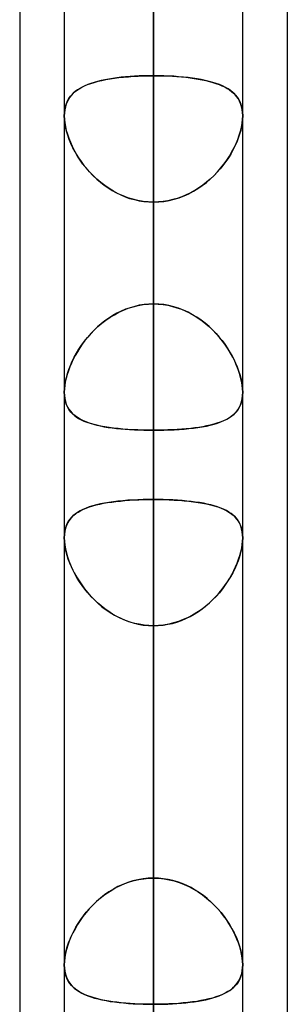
# Model space of a CAD drawing. Header units: millimetres. Extents: x -120 to 100, y -270 to 270.
# Tile 20 of 79: x -50 to -47, y -101 to -90. Entities that reach past the tile are written whole.
import ezdxf

# ---------------------------------------------------------------- set-up
doc = ezdxf.new("R2010")
doc.units = ezdxf.units.MM
doc.layers.add('MAIN-1', color=7, linetype='Continuous')
doc.layers.add('MAIN-2', color=7, linetype='Continuous')

msp = doc.modelspace()

# ---------------------------------------------------------------- linework, layer by layer
at = {"layer": 'MAIN-1'}
for p, q in [((-48.489, 0), (-48.489, -138.963)), ((-49.496, 0), (-49.496, -138.423)), ((-47.481, -138.299), (-47.481, 0)), ((-50, -72.595), (-50, -139.276)), ((-46.978, -73.035), (-46.978, -138.497)), ((-49.496, -90.822), (-49.496, -90.822)), ((-47.481, -90.821), (-47.481, -90.822)), ((-47.481, -90.822), (-47.481, -90.822)), ((-49.496, -90.823), (-49.496, -90.822)), ((-49.496, -90.824), (-49.496, -90.823)), ((-49.496, -90.823), (-49.496, -90.823)), ((-49.496, -90.823), (-49.496, -90.823)), ((-49.496, -90.824), (-49.496, -90.824)), ((-47.481, -90.822), (-47.481, -90.823)), ((-47.481, -90.823), (-47.481, -90.823)), ((-47.481, -90.823), (-47.481, -90.824)), ((-47.481, -90.824), (-47.481, -90.824)), ((-49.496, -100.408), (-49.496, -100.407)), ((-49.496, -100.409), (-49.496, -100.408)), ((-49.496, -100.41), (-49.496, -100.409)), ((-49.496, -100.411), (-49.496, -100.41)), ((-49.496, -100.412), (-49.496, -100.411)), ((-49.496, -100.413), (-49.496, -100.412)), ((-47.481, -100.407), (-47.481, -100.408)), ((-47.481, -100.408), (-47.481, -100.408)), ((-47.481, -100.408), (-47.481, -100.408)), ((-47.481, -100.408), (-47.481, -100.409)), ((-47.481, -100.409), (-47.481, -100.409)), ((-47.481, -100.409), (-47.481, -100.41))]:
    msp.add_line(p, q, dxfattribs=at)
at = {"layer": 'MAIN-2'}
for p, q in [((-48.489, 0), (-48.489, -137.431)), ((-48.489, 0), (-48.489, -126.312)), ((-48.489, 0), (-48.489, -127.737)), ((-48.489, 0), (-48.489, -115.192)), ((-48.489, 0), (-48.489, -116.617)), ((-48.489, 0), (-48.489, -104.07)), ((-48.489, 0), (-48.489, -105.496)), ((-48.489, 0), (-48.489, -92.947)), ((-48.489, 0), (-48.489, -94.373)), ((-48.489, -138.963), (-48.489, 0)), ((-48.489, -137.431), (-48.489, 0)), ((-48.489, -127.737), (-48.489, 0)), ((-48.489, -126.312), (-48.489, 0)), ((-48.489, -116.617), (-48.489, 0)), ((-48.489, -115.192), (-48.489, 0)), ((-48.489, -105.496), (-48.489, 0)), ((-48.489, -104.07), (-48.489, 0)), ((-48.489, -94.373), (-48.489, 0)), ((-48.489, -92.947), (-48.489, 0)), ((-48.489, -79.079), (-48.489, -106.191)), ((-48.489, -108.206), (-48.489, -80.668)), ((-48.489, -80.668), (-48.489, -90.37)), ((-48.489, -90.37), (-48.489, -80.668)), ((-48.489, -92.947), (-48.489, -83.248)), ((-48.489, -83.248), (-48.489, -92.947)), ((-48.489, -85.463), (-48.489, -95.155)), ((-48.489, -95.155), (-48.489, -85.463)), ((-48.489, -99.429), (-48.489, -89.738)), ((-48.489, -89.738), (-48.489, -99.429)), ((-48.772, -90.381), (-48.717, -90.377)), ((-48.702, -90.376), (-48.753, -90.379)), ((-48.717, -90.377), (-48.661, -90.374)), ((-48.649, -90.373), (-48.702, -90.376)), ((-48.661, -90.374), (-48.604, -90.372)), ((-48.596, -90.372), (-48.649, -90.373)), ((-48.604, -90.372), (-48.547, -90.37)), ((-48.543, -90.37), (-48.596, -90.372)), ((-48.547, -90.37), (-48.489, -90.37)), ((-48.489, -90.37), (-48.543, -90.37)), ((-48.489, -90.37), (-48.489, -121.907)), ((-48.43, -90.37), (-48.489, -90.37)), ((-48.489, -90.37), (-48.435, -90.37)), ((-48.435, -90.37), (-48.382, -90.372)), ((-48.373, -90.372), (-48.43, -90.37)), ((-48.382, -90.372), (-48.329, -90.373)), ((-48.316, -90.374), (-48.373, -90.372)), ((-48.329, -90.373), (-48.276, -90.376)), ((-48.26, -90.377), (-48.316, -90.374)), ((-48.276, -90.376), (-48.225, -90.379)), ((-48.205, -90.381), (-48.26, -90.377)), ((-49.3, -90.501), (-49.267, -90.485)), ((-49.263, -90.483), (-49.293, -90.498)), ((-49.267, -90.485), (-49.233, -90.471)), ((-49.23, -90.47), (-49.263, -90.483)), ((-49.233, -90.471), (-49.196, -90.457)), ((-49.196, -90.457), (-49.23, -90.47)), ((-49.196, -90.457), (-49.157, -90.445)), ((-49.159, -90.445), (-49.196, -90.457)), ((-49.121, -90.435), (-49.159, -90.445)), ((-49.157, -90.445), (-49.115, -90.433)), ((-49.08, -90.425), (-49.121, -90.435)), ((-49.115, -90.433), (-49.072, -90.423)), ((-49.038, -90.416), (-49.08, -90.425)), ((-49.072, -90.423), (-49.026, -90.414)), ((-48.994, -90.408), (-49.038, -90.416)), ((-49.026, -90.414), (-48.979, -90.405)), ((-48.949, -90.401), (-48.994, -90.408)), ((-48.979, -90.405), (-48.93, -90.398)), ((-48.902, -90.394), (-48.949, -90.401)), ((-48.93, -90.398), (-48.879, -90.391)), ((-48.854, -90.388), (-48.902, -90.394)), ((-48.879, -90.391), (-48.826, -90.386)), ((-48.804, -90.384), (-48.854, -90.388)), ((-48.826, -90.386), (-48.772, -90.381)), ((-48.753, -90.379), (-48.804, -90.384)), ((-48.225, -90.379), (-48.174, -90.383)), ((-48.15, -90.386), (-48.205, -90.381)), ((-48.174, -90.383), (-48.124, -90.388)), ((-48.098, -90.391), (-48.15, -90.386)), ((-48.124, -90.388), (-48.076, -90.394)), ((-48.047, -90.398), (-48.098, -90.391)), ((-48.076, -90.394), (-48.03, -90.4)), ((-47.997, -90.405), (-48.047, -90.398)), ((-48.03, -90.4), (-47.984, -90.408)), ((-47.95, -90.414), (-47.997, -90.405)), ((-47.984, -90.408), (-47.941, -90.416)), ((-47.905, -90.423), (-47.95, -90.414)), ((-47.941, -90.416), (-47.898, -90.425)), ((-47.861, -90.434), (-47.905, -90.423)), ((-47.898, -90.425), (-47.858, -90.434)), ((-47.82, -90.445), (-47.861, -90.434)), ((-47.858, -90.434), (-47.82, -90.445)), ((-47.78, -90.457), (-47.82, -90.445)), ((-47.82, -90.445), (-47.783, -90.457)), ((-47.783, -90.457), (-47.749, -90.469)), ((-47.744, -90.471), (-47.78, -90.457)), ((-47.749, -90.469), (-47.716, -90.483)), ((-47.709, -90.486), (-47.744, -90.471)), ((-47.716, -90.483), (-47.685, -90.497)), ((-47.677, -90.502), (-47.709, -90.486)), ((-49.415, -90.59), (-49.434, -90.613)), ((-49.426, -90.602), (-49.405, -90.579)), ((-49.395, -90.569), (-49.415, -90.59)), ((-49.405, -90.579), (-49.383, -90.557)), ((-49.373, -90.549), (-49.395, -90.569)), ((-49.383, -90.557), (-49.357, -90.537)), ((-49.348, -90.531), (-49.373, -90.549)), ((-49.357, -90.537), (-49.33, -90.519)), ((-49.322, -90.514), (-49.348, -90.531)), ((-49.33, -90.519), (-49.3, -90.501)), ((-49.293, -90.498), (-49.322, -90.514)), ((-47.685, -90.497), (-47.657, -90.513)), ((-47.647, -90.519), (-47.677, -90.502)), ((-47.657, -90.513), (-47.631, -90.53)), ((-47.619, -90.538), (-47.647, -90.519)), ((-47.631, -90.53), (-47.606, -90.548)), ((-47.594, -90.558), (-47.619, -90.538)), ((-47.606, -90.548), (-47.584, -90.567)), ((-47.571, -90.58), (-47.594, -90.558)), ((-47.584, -90.567), (-47.563, -90.588)), ((-47.551, -90.603), (-47.571, -90.58)), ((-47.563, -90.588), (-47.545, -90.611)), ((-49.475, -90.692), (-49.484, -90.723)), ((-49.483, -90.715), (-49.472, -90.684)), ((-49.464, -90.664), (-49.475, -90.692)), ((-49.472, -90.684), (-49.459, -90.654)), ((-49.45, -90.637), (-49.464, -90.664)), ((-49.459, -90.654), (-49.444, -90.627)), ((-49.434, -90.613), (-49.45, -90.637)), ((-49.444, -90.627), (-49.426, -90.602)), ((-47.533, -90.629), (-47.551, -90.603)), ((-47.545, -90.611), (-47.529, -90.636)), ((-47.517, -90.656), (-47.533, -90.629)), ((-47.529, -90.636), (-47.515, -90.662)), ((-47.505, -90.685), (-47.517, -90.656)), ((-47.515, -90.662), (-47.503, -90.69)), ((-47.494, -90.717), (-47.505, -90.685)), ((-47.503, -90.69), (-47.494, -90.72)), ((-49.496, -90.822), (-49.495, -90.784)), ((-49.495, -90.789), (-49.496, -90.824)), ((-49.495, -90.784), (-49.49, -90.749)), ((-49.491, -90.755), (-49.495, -90.789)), ((-49.484, -90.723), (-49.491, -90.755)), ((-49.49, -90.749), (-49.483, -90.715)), ((-47.487, -90.751), (-47.494, -90.717)), ((-47.494, -90.72), (-47.487, -90.752)), ((-47.483, -90.787), (-47.487, -90.751)), ((-47.487, -90.752), (-47.483, -90.786)), ((-47.483, -90.786), (-47.481, -90.821)), ((-47.481, -90.824), (-47.483, -90.787)), ((-49.495, -90.865), (-49.496, -90.824)), ((-49.496, -90.824), (-49.495, -90.863)), ((-49.495, -90.863), (-49.491, -90.903)), ((-49.49, -90.907), (-49.495, -90.865)), ((-49.491, -90.903), (-49.484, -90.945)), ((-49.482, -90.952), (-49.49, -90.907)), ((-47.495, -90.952), (-47.488, -90.907)), ((-47.487, -90.903), (-47.494, -90.945)), ((-47.488, -90.907), (-47.483, -90.865)), ((-47.483, -90.863), (-47.487, -90.903)), ((-47.483, -90.865), (-47.481, -90.824)), ((-47.481, -90.824), (-47.483, -90.863)), ((-49.484, -90.945), (-49.474, -90.988)), ((-49.471, -90.997), (-49.482, -90.952)), ((-49.474, -90.988), (-49.461, -91.031)), ((-49.457, -91.043), (-49.471, -90.997)), ((-49.461, -91.031), (-49.446, -91.076)), ((-49.441, -91.09), (-49.457, -91.043)), ((-47.537, -91.09), (-47.52, -91.043)), ((-47.516, -91.031), (-47.531, -91.076)), ((-47.52, -91.043), (-47.506, -90.997)), ((-47.504, -90.988), (-47.516, -91.031)), ((-47.506, -90.997), (-47.495, -90.952)), ((-47.494, -90.945), (-47.504, -90.988)), ((-49.446, -91.076), (-49.428, -91.12)), ((-49.421, -91.137), (-49.441, -91.09)), ((-49.428, -91.12), (-49.408, -91.165)), ((-49.399, -91.184), (-49.421, -91.137)), ((-47.578, -91.184), (-47.556, -91.137)), ((-47.549, -91.12), (-47.569, -91.165)), ((-47.556, -91.137), (-47.537, -91.09)), ((-47.531, -91.076), (-47.549, -91.12)), ((-49.408, -91.165), (-49.386, -91.209)), ((-49.374, -91.23), (-49.399, -91.184)), ((-49.386, -91.209), (-49.361, -91.254)), ((-49.347, -91.277), (-49.374, -91.23)), ((-49.361, -91.254), (-49.334, -91.297)), ((-47.616, -91.254), (-47.643, -91.297)), ((-47.63, -91.277), (-47.603, -91.23)), ((-47.592, -91.209), (-47.616, -91.254)), ((-47.603, -91.23), (-47.578, -91.184)), ((-47.569, -91.165), (-47.592, -91.209)), ((-49.317, -91.322), (-49.347, -91.277)), ((-49.334, -91.297), (-49.305, -91.34)), ((-49.285, -91.368), (-49.317, -91.322)), ((-49.305, -91.34), (-49.274, -91.382)), ((-49.25, -91.412), (-49.285, -91.368)), ((-47.728, -91.412), (-47.693, -91.368)), ((-47.673, -91.34), (-47.704, -91.382)), ((-47.693, -91.368), (-47.66, -91.322)), ((-47.643, -91.297), (-47.673, -91.34)), ((-47.66, -91.322), (-47.63, -91.277)), ((-49.274, -91.382), (-49.24, -91.423)), ((-49.212, -91.455), (-49.25, -91.412)), ((-49.24, -91.423), (-49.205, -91.463)), ((-49.173, -91.497), (-49.212, -91.455)), ((-49.205, -91.463), (-49.168, -91.501)), ((-47.772, -91.463), (-47.809, -91.501)), ((-47.805, -91.497), (-47.765, -91.455)), ((-47.737, -91.423), (-47.772, -91.463)), ((-47.765, -91.455), (-47.728, -91.412)), ((-47.704, -91.382), (-47.737, -91.423)), ((-49.13, -91.537), (-49.173, -91.497)), ((-49.168, -91.501), (-49.129, -91.538)), ((-49.085, -91.575), (-49.13, -91.537)), ((-49.129, -91.538), (-49.088, -91.573)), ((-49.088, -91.573), (-49.046, -91.606)), ((-49.039, -91.611), (-49.085, -91.575)), ((-47.939, -91.611), (-47.892, -91.575)), ((-47.889, -91.573), (-47.932, -91.606)), ((-47.892, -91.575), (-47.847, -91.537)), ((-47.848, -91.538), (-47.889, -91.573)), ((-47.809, -91.501), (-47.848, -91.538)), ((-47.847, -91.537), (-47.805, -91.497)), ((-49.046, -91.606), (-49.001, -91.637)), ((-48.99, -91.644), (-49.039, -91.611)), ((-49.001, -91.637), (-48.956, -91.666)), ((-48.94, -91.675), (-48.99, -91.644)), ((-48.956, -91.666), (-48.908, -91.692)), ((-48.887, -91.702), (-48.94, -91.675)), ((-48.908, -91.692), (-48.859, -91.716)), ((-48.833, -91.727), (-48.887, -91.702)), ((-48.144, -91.727), (-48.09, -91.702)), ((-48.069, -91.692), (-48.118, -91.716)), ((-48.09, -91.702), (-48.038, -91.675)), ((-48.022, -91.666), (-48.069, -91.692)), ((-48.038, -91.675), (-47.987, -91.644)), ((-47.976, -91.637), (-48.022, -91.666)), ((-47.987, -91.644), (-47.939, -91.611)), ((-47.932, -91.606), (-47.976, -91.637)), ((-48.859, -91.716), (-48.809, -91.737)), ((-48.778, -91.748), (-48.833, -91.727)), ((-48.809, -91.737), (-48.758, -91.755)), ((-48.722, -91.765), (-48.778, -91.748)), ((-48.758, -91.755), (-48.705, -91.769)), ((-48.664, -91.779), (-48.722, -91.765)), ((-48.705, -91.769), (-48.652, -91.781)), ((-48.606, -91.789), (-48.664, -91.779)), ((-48.652, -91.781), (-48.598, -91.79)), ((-48.548, -91.795), (-48.606, -91.789)), ((-48.598, -91.79), (-48.543, -91.795)), ((-48.489, -91.797), (-48.548, -91.795)), ((-48.543, -91.795), (-48.489, -91.797)), ((-48.489, -91.797), (-48.43, -91.795)), ((-48.434, -91.795), (-48.489, -91.797)), ((-48.489, -123.922), (-48.489, -91.797)), ((-48.489, -91.797), (-48.489, -101.496)), ((-48.489, -101.496), (-48.489, -91.797)), ((-48.38, -91.79), (-48.434, -91.795)), ((-48.43, -91.795), (-48.371, -91.789)), ((-48.326, -91.781), (-48.38, -91.79)), ((-48.371, -91.789), (-48.313, -91.779)), ((-48.272, -91.769), (-48.326, -91.781)), ((-48.313, -91.779), (-48.256, -91.765)), ((-48.22, -91.755), (-48.272, -91.769)), ((-48.256, -91.765), (-48.199, -91.748)), ((-48.169, -91.737), (-48.22, -91.755)), ((-48.199, -91.748), (-48.144, -91.727)), ((-48.118, -91.716), (-48.169, -91.737)), ((-48.931, -93.068), (-48.88, -93.041)), ((-48.854, -93.028), (-48.902, -93.052)), ((-48.88, -93.041), (-48.827, -93.016)), ((-48.804, -93.007), (-48.854, -93.028)), ((-48.827, -93.016), (-48.773, -92.996)), ((-48.753, -92.989), (-48.804, -93.007)), ((-48.773, -92.996), (-48.718, -92.978)), ((-48.701, -92.974), (-48.753, -92.989)), ((-48.718, -92.978), (-48.662, -92.965)), ((-48.649, -92.962), (-48.701, -92.974)), ((-48.662, -92.965), (-48.605, -92.955)), ((-48.596, -92.954), (-48.649, -92.962)), ((-48.605, -92.955), (-48.547, -92.949)), ((-48.543, -92.949), (-48.596, -92.954)), ((-48.547, -92.949), (-48.489, -92.947)), ((-48.489, -92.947), (-48.543, -92.949)), ((-48.489, -92.947), (-48.435, -92.949)), ((-48.43, -92.949), (-48.489, -92.947)), ((-48.435, -92.949), (-48.381, -92.954)), ((-48.373, -92.955), (-48.43, -92.949)), ((-48.381, -92.954), (-48.328, -92.962)), ((-48.316, -92.965), (-48.373, -92.955)), ((-48.328, -92.962), (-48.276, -92.974)), ((-48.26, -92.978), (-48.316, -92.965)), ((-48.276, -92.974), (-48.224, -92.989)), ((-48.205, -92.996), (-48.26, -92.978)), ((-48.224, -92.989), (-48.173, -93.007)), ((-48.151, -93.016), (-48.205, -92.996)), ((-48.173, -93.007), (-48.124, -93.028)), ((-48.098, -93.041), (-48.151, -93.016)), ((-48.124, -93.028), (-48.075, -93.052)), ((-48.047, -93.068), (-48.098, -93.041)), ((-49.038, -93.138), (-49.08, -93.172)), ((-49.073, -93.165), (-49.027, -93.13)), ((-48.994, -93.107), (-49.038, -93.138)), ((-49.027, -93.13), (-48.98, -93.098)), ((-48.949, -93.079), (-48.994, -93.107)), ((-48.98, -93.098), (-48.931, -93.068)), ((-48.902, -93.052), (-48.949, -93.079)), ((-48.075, -93.052), (-48.029, -93.079)), ((-47.998, -93.098), (-48.047, -93.068)), ((-48.029, -93.079), (-47.983, -93.107)), ((-47.95, -93.13), (-47.998, -93.098)), ((-47.983, -93.107), (-47.939, -93.138)), ((-47.905, -93.165), (-47.95, -93.13)), ((-47.939, -93.138), (-47.897, -93.172)), ((-49.197, -93.283), (-49.158, -93.242)), ((-49.159, -93.243), (-49.196, -93.281)), ((-49.121, -93.207), (-49.159, -93.243)), ((-49.158, -93.242), (-49.116, -93.203)), ((-49.08, -93.172), (-49.121, -93.207)), ((-49.116, -93.203), (-49.073, -93.165)), ((-47.861, -93.203), (-47.905, -93.165)), ((-47.897, -93.172), (-47.857, -93.207)), ((-47.82, -93.242), (-47.861, -93.203)), ((-47.857, -93.207), (-47.818, -93.243)), ((-47.781, -93.283), (-47.82, -93.242)), ((-47.818, -93.243), (-47.782, -93.281)), ((-49.301, -93.413), (-49.269, -93.368)), ((-49.263, -93.361), (-49.294, -93.402)), ((-49.269, -93.368), (-49.234, -93.325)), ((-49.23, -93.321), (-49.263, -93.361)), ((-49.234, -93.325), (-49.197, -93.283)), ((-49.196, -93.281), (-49.23, -93.321)), ((-47.782, -93.281), (-47.747, -93.321)), ((-47.744, -93.325), (-47.781, -93.283)), ((-47.747, -93.321), (-47.715, -93.361)), ((-47.709, -93.368), (-47.744, -93.325)), ((-47.715, -93.361), (-47.684, -93.402)), ((-47.677, -93.413), (-47.709, -93.368)), ((-49.348, -93.486), (-49.373, -93.528)), ((-49.358, -93.503), (-49.331, -93.458)), ((-49.322, -93.444), (-49.348, -93.486)), ((-49.331, -93.458), (-49.301, -93.413)), ((-49.294, -93.402), (-49.322, -93.444)), ((-47.684, -93.402), (-47.656, -93.444)), ((-47.647, -93.458), (-47.677, -93.413)), ((-47.656, -93.444), (-47.629, -93.486)), ((-47.619, -93.503), (-47.647, -93.458)), ((-47.629, -93.486), (-47.605, -93.528)), ((-49.427, -93.64), (-49.406, -93.594)), ((-49.395, -93.571), (-49.416, -93.614)), ((-49.406, -93.594), (-49.384, -93.549)), ((-49.373, -93.528), (-49.395, -93.571)), ((-49.384, -93.549), (-49.358, -93.503)), ((-47.594, -93.549), (-47.619, -93.503)), ((-47.605, -93.528), (-47.582, -93.571)), ((-47.571, -93.594), (-47.594, -93.549)), ((-47.582, -93.571), (-47.562, -93.614)), ((-47.551, -93.64), (-47.571, -93.594)), ((-49.45, -93.701), (-49.464, -93.743)), ((-49.46, -93.731), (-49.445, -93.686)), ((-49.434, -93.658), (-49.45, -93.701)), ((-49.445, -93.686), (-49.427, -93.64)), ((-49.416, -93.614), (-49.434, -93.658)), ((-47.562, -93.614), (-47.544, -93.658)), ((-47.533, -93.686), (-47.551, -93.64)), ((-47.544, -93.658), (-47.528, -93.701)), ((-47.517, -93.731), (-47.533, -93.686)), ((-47.528, -93.701), (-47.514, -93.743)), ((-49.49, -93.863), (-49.483, -93.82)), ((-49.475, -93.786), (-49.485, -93.827)), ((-49.483, -93.82), (-49.473, -93.776)), ((-49.464, -93.743), (-49.475, -93.786)), ((-49.473, -93.776), (-49.46, -93.731)), ((-47.505, -93.776), (-47.517, -93.731)), ((-47.514, -93.743), (-47.502, -93.786)), ((-47.494, -93.82), (-47.505, -93.776)), ((-47.502, -93.786), (-47.493, -93.827)), ((-47.487, -93.863), (-47.494, -93.82)), ((-49.496, -93.944), (-49.495, -93.904)), ((-49.495, -93.906), (-49.496, -93.944)), ((-49.495, -93.904), (-49.49, -93.863)), ((-49.491, -93.868), (-49.495, -93.906)), ((-49.485, -93.827), (-49.491, -93.868)), ((-47.493, -93.827), (-47.486, -93.868)), ((-47.483, -93.904), (-47.487, -93.863)), ((-47.486, -93.868), (-47.483, -93.906)), ((-47.481, -93.944), (-47.483, -93.904)), ((-47.483, -93.906), (-47.481, -93.944)), ((-49.496, -93.944), (-49.495, -93.98)), ((-49.495, -93.982), (-49.496, -93.944)), ((-49.495, -93.98), (-49.491, -94.015)), ((-49.49, -94.019), (-49.495, -93.982)), ((-49.491, -94.015), (-49.484, -94.048)), ((-49.482, -94.053), (-49.49, -94.019)), ((-47.495, -94.053), (-47.488, -94.019)), ((-47.487, -94.015), (-47.494, -94.048)), ((-47.488, -94.019), (-47.483, -93.982)), ((-47.483, -93.98), (-47.487, -94.015)), ((-47.481, -93.944), (-47.483, -93.98)), ((-47.483, -93.982), (-47.481, -93.944)), ((-49.484, -94.048), (-49.474, -94.079)), ((-49.471, -94.086), (-49.482, -94.053)), ((-49.474, -94.079), (-49.461, -94.108)), ((-49.457, -94.115), (-49.471, -94.086)), ((-49.461, -94.108), (-49.446, -94.134)), ((-49.441, -94.142), (-49.457, -94.115)), ((-49.446, -94.134), (-49.428, -94.159)), ((-49.421, -94.167), (-49.441, -94.142)), ((-47.556, -94.167), (-47.537, -94.142)), ((-47.532, -94.134), (-47.549, -94.159)), ((-47.537, -94.142), (-47.52, -94.115)), ((-47.516, -94.108), (-47.532, -94.134)), ((-47.52, -94.115), (-47.506, -94.086)), ((-47.504, -94.079), (-47.516, -94.108)), ((-47.506, -94.086), (-47.495, -94.053)), ((-47.494, -94.048), (-47.504, -94.079)), ((-49.428, -94.159), (-49.408, -94.181)), ((-49.399, -94.19), (-49.421, -94.167)), ((-49.408, -94.181), (-49.386, -94.202)), ((-49.374, -94.211), (-49.399, -94.19)), ((-49.386, -94.202), (-49.361, -94.221)), ((-49.347, -94.23), (-49.374, -94.211)), ((-49.361, -94.221), (-49.334, -94.239)), ((-49.317, -94.248), (-49.347, -94.23)), ((-49.334, -94.239), (-49.305, -94.254)), ((-49.285, -94.264), (-49.317, -94.248)), ((-49.305, -94.254), (-49.274, -94.269)), ((-49.25, -94.279), (-49.285, -94.264)), ((-47.728, -94.279), (-47.693, -94.264)), ((-47.673, -94.254), (-47.704, -94.269)), ((-47.693, -94.264), (-47.66, -94.248)), ((-47.643, -94.239), (-47.673, -94.254)), ((-47.66, -94.248), (-47.63, -94.23)), ((-47.616, -94.221), (-47.643, -94.239)), ((-47.63, -94.23), (-47.603, -94.211)), ((-47.592, -94.202), (-47.616, -94.221)), ((-47.603, -94.211), (-47.578, -94.19)), ((-47.569, -94.181), (-47.592, -94.202)), ((-47.578, -94.19), (-47.556, -94.167)), ((-47.549, -94.159), (-47.569, -94.181)), ((-49.274, -94.269), (-49.241, -94.282)), ((-49.213, -94.292), (-49.25, -94.279)), ((-49.241, -94.282), (-49.205, -94.294)), ((-49.173, -94.304), (-49.213, -94.292)), ((-49.205, -94.294), (-49.168, -94.305)), ((-49.13, -94.315), (-49.173, -94.304)), ((-49.168, -94.305), (-49.129, -94.315)), ((-49.086, -94.325), (-49.13, -94.315)), ((-49.129, -94.315), (-49.088, -94.324)), ((-49.088, -94.324), (-49.046, -94.333)), ((-49.039, -94.334), (-49.086, -94.325)), ((-49.046, -94.333), (-49.002, -94.34)), ((-48.99, -94.342), (-49.039, -94.334)), ((-49.002, -94.34), (-48.956, -94.346)), ((-48.94, -94.348), (-48.99, -94.342)), ((-48.956, -94.346), (-48.908, -94.352)), ((-48.888, -94.354), (-48.94, -94.348)), ((-48.908, -94.352), (-48.859, -94.357)), ((-48.834, -94.359), (-48.888, -94.354)), ((-48.859, -94.357), (-48.809, -94.361)), ((-48.778, -94.364), (-48.834, -94.359)), ((-48.809, -94.361), (-48.758, -94.365)), ((-48.722, -94.367), (-48.778, -94.364)), ((-48.758, -94.365), (-48.705, -94.368)), ((-48.665, -94.37), (-48.722, -94.367)), ((-48.705, -94.368), (-48.652, -94.37)), ((-48.607, -94.372), (-48.665, -94.37)), ((-48.652, -94.37), (-48.598, -94.372)), ((-48.548, -94.373), (-48.607, -94.372)), ((-48.598, -94.372), (-48.543, -94.373)), ((-48.489, -94.373), (-48.548, -94.373)), ((-48.543, -94.373), (-48.489, -94.373)), ((-48.434, -94.373), (-48.489, -94.373)), ((-48.489, -104.07), (-48.489, -94.373)), ((-48.489, -94.373), (-48.489, -104.07)), ((-48.489, -94.373), (-48.43, -94.373)), ((-48.38, -94.372), (-48.434, -94.373)), ((-48.43, -94.373), (-48.371, -94.372)), ((-48.326, -94.37), (-48.38, -94.372)), ((-48.371, -94.372), (-48.313, -94.37)), ((-48.272, -94.368), (-48.326, -94.37)), ((-48.313, -94.37), (-48.256, -94.367)), ((-48.22, -94.365), (-48.272, -94.368)), ((-48.256, -94.367), (-48.199, -94.364)), ((-48.168, -94.361), (-48.22, -94.365)), ((-48.199, -94.364), (-48.144, -94.359)), ((-48.118, -94.357), (-48.168, -94.361)), ((-48.144, -94.359), (-48.09, -94.354)), ((-48.069, -94.352), (-48.118, -94.357)), ((-48.09, -94.354), (-48.038, -94.348)), ((-48.022, -94.346), (-48.069, -94.352)), ((-48.038, -94.348), (-47.987, -94.342)), ((-47.976, -94.34), (-48.022, -94.346)), ((-47.987, -94.342), (-47.939, -94.334)), ((-47.932, -94.333), (-47.976, -94.34)), ((-47.939, -94.334), (-47.892, -94.325)), ((-47.889, -94.324), (-47.932, -94.333)), ((-47.892, -94.325), (-47.847, -94.315)), ((-47.848, -94.315), (-47.889, -94.324)), ((-47.809, -94.305), (-47.848, -94.315)), ((-47.847, -94.315), (-47.805, -94.304)), ((-47.772, -94.294), (-47.809, -94.305)), ((-47.805, -94.304), (-47.765, -94.292)), ((-47.737, -94.282), (-47.772, -94.294)), ((-47.765, -94.292), (-47.728, -94.279)), ((-47.704, -94.269), (-47.737, -94.282)), ((-48.607, -95.156), (-48.666, -95.158)), ((-48.654, -95.158), (-48.599, -95.156)), ((-48.548, -95.155), (-48.607, -95.156)), ((-48.599, -95.156), (-48.544, -95.155)), ((-48.489, -95.155), (-48.548, -95.155)), ((-48.544, -95.155), (-48.489, -95.155)), ((-48.489, -99.429), (-48.489, -95.155)), ((-48.489, -95.155), (-48.489, -99.429)), ((-48.433, -95.155), (-48.489, -95.155)), ((-48.489, -95.155), (-48.429, -95.155)), ((-48.378, -95.156), (-48.433, -95.155)), ((-48.429, -95.155), (-48.37, -95.156)), ((-48.324, -95.158), (-48.378, -95.156)), ((-48.37, -95.156), (-48.312, -95.158)), ((-49.286, -95.267), (-49.318, -95.283)), ((-49.311, -95.28), (-49.281, -95.265)), ((-49.251, -95.252), (-49.286, -95.267)), ((-49.281, -95.265), (-49.248, -95.251)), ((-49.214, -95.238), (-49.251, -95.252)), ((-49.248, -95.251), (-49.213, -95.238)), ((-49.174, -95.226), (-49.214, -95.238)), ((-49.213, -95.238), (-49.175, -95.226)), ((-49.175, -95.226), (-49.136, -95.216)), ((-49.132, -95.215), (-49.174, -95.226)), ((-49.136, -95.216), (-49.095, -95.206)), ((-49.088, -95.205), (-49.132, -95.215)), ((-49.095, -95.206), (-49.052, -95.198)), ((-49.041, -95.196), (-49.088, -95.205)), ((-49.052, -95.198), (-49.007, -95.19)), ((-48.992, -95.187), (-49.041, -95.196)), ((-49.007, -95.19), (-48.961, -95.183)), ((-48.942, -95.18), (-48.992, -95.187)), ((-48.961, -95.183), (-48.913, -95.177)), ((-48.89, -95.174), (-48.942, -95.18)), ((-48.913, -95.177), (-48.863, -95.172)), ((-48.836, -95.169), (-48.89, -95.174)), ((-48.863, -95.172), (-48.812, -95.167)), ((-48.78, -95.164), (-48.836, -95.169)), ((-48.812, -95.167), (-48.76, -95.163)), ((-48.723, -95.161), (-48.78, -95.164)), ((-48.76, -95.163), (-48.707, -95.16)), ((-48.666, -95.158), (-48.723, -95.161)), ((-48.707, -95.16), (-48.654, -95.158)), ((-48.27, -95.16), (-48.324, -95.158)), ((-48.312, -95.158), (-48.254, -95.161)), ((-48.217, -95.163), (-48.27, -95.16)), ((-48.254, -95.161), (-48.198, -95.164)), ((-48.165, -95.167), (-48.217, -95.163)), ((-48.198, -95.164), (-48.142, -95.169)), ((-48.114, -95.172), (-48.165, -95.167)), ((-48.142, -95.169), (-48.088, -95.174)), ((-48.065, -95.177), (-48.114, -95.172)), ((-48.088, -95.174), (-48.036, -95.18)), ((-48.017, -95.183), (-48.065, -95.177)), ((-48.036, -95.18), (-47.985, -95.187)), ((-47.97, -95.19), (-48.017, -95.183)), ((-47.985, -95.187), (-47.937, -95.196)), ((-47.925, -95.198), (-47.97, -95.19)), ((-47.937, -95.196), (-47.89, -95.205)), ((-47.882, -95.206), (-47.925, -95.198)), ((-47.89, -95.205), (-47.845, -95.215)), ((-47.841, -95.216), (-47.882, -95.206)), ((-47.845, -95.215), (-47.803, -95.226)), ((-47.802, -95.226), (-47.841, -95.216)), ((-47.803, -95.226), (-47.764, -95.238)), ((-47.765, -95.238), (-47.802, -95.226)), ((-47.73, -95.251), (-47.765, -95.238)), ((-47.764, -95.238), (-47.726, -95.252)), ((-47.697, -95.265), (-47.73, -95.251)), ((-47.726, -95.252), (-47.692, -95.267)), ((-47.666, -95.28), (-47.697, -95.265)), ((-47.692, -95.267), (-47.659, -95.283)), ((-49.448, -95.4), (-49.431, -95.376)), ((-49.421, -95.364), (-49.441, -95.39)), ((-49.431, -95.376), (-49.412, -95.354)), ((-49.399, -95.341), (-49.421, -95.364)), ((-49.412, -95.354), (-49.39, -95.333)), ((-49.375, -95.32), (-49.399, -95.341)), ((-49.39, -95.333), (-49.366, -95.314)), ((-49.348, -95.301), (-49.375, -95.32)), ((-49.366, -95.314), (-49.34, -95.296)), ((-49.318, -95.283), (-49.348, -95.301)), ((-49.34, -95.296), (-49.311, -95.28)), ((-47.638, -95.296), (-47.666, -95.28)), ((-47.659, -95.283), (-47.63, -95.301)), ((-47.611, -95.314), (-47.638, -95.296)), ((-47.63, -95.301), (-47.603, -95.32)), ((-47.588, -95.333), (-47.611, -95.314)), ((-47.603, -95.32), (-47.578, -95.341)), ((-47.566, -95.354), (-47.588, -95.333)), ((-47.578, -95.341), (-47.556, -95.364)), ((-47.547, -95.376), (-47.566, -95.354)), ((-47.556, -95.364), (-47.537, -95.39)), ((-47.53, -95.4), (-47.547, -95.376)), ((-49.491, -95.518), (-49.484, -95.486)), ((-49.482, -95.479), (-49.49, -95.513)), ((-49.484, -95.486), (-49.474, -95.455)), ((-49.471, -95.447), (-49.482, -95.479)), ((-49.474, -95.455), (-49.462, -95.427)), ((-49.457, -95.417), (-49.471, -95.447)), ((-49.462, -95.427), (-49.448, -95.4)), ((-49.441, -95.39), (-49.457, -95.417)), ((-47.537, -95.39), (-47.52, -95.417)), ((-47.515, -95.427), (-47.53, -95.4)), ((-47.52, -95.417), (-47.506, -95.447)), ((-47.503, -95.455), (-47.515, -95.427)), ((-47.506, -95.447), (-47.495, -95.479)), ((-47.494, -95.486), (-47.503, -95.455)), ((-47.495, -95.479), (-47.487, -95.513)), ((-47.487, -95.518), (-47.494, -95.486)), ((-49.495, -95.55), (-49.496, -95.589)), ((-49.496, -95.589), (-49.495, -95.552)), ((-49.496, -95.589), (-49.495, -95.628)), ((-49.495, -95.625), (-49.496, -95.589)), ((-49.49, -95.513), (-49.495, -95.55)), ((-49.495, -95.552), (-49.491, -95.518)), ((-47.487, -95.513), (-47.483, -95.55)), ((-47.483, -95.552), (-47.487, -95.518)), ((-47.483, -95.55), (-47.481, -95.589)), ((-47.481, -95.589), (-47.483, -95.552)), ((-47.481, -95.589), (-47.483, -95.628)), ((-47.482, -95.625), (-47.481, -95.589)), ((-49.491, -95.664), (-49.495, -95.625)), ((-49.495, -95.628), (-49.49, -95.669)), ((-49.485, -95.704), (-49.491, -95.664)), ((-49.49, -95.669), (-49.483, -95.712)), ((-49.476, -95.745), (-49.485, -95.704)), ((-49.483, -95.712), (-49.473, -95.756)), ((-47.494, -95.712), (-47.505, -95.756)), ((-47.502, -95.745), (-47.493, -95.704)), ((-47.487, -95.669), (-47.494, -95.712)), ((-47.493, -95.704), (-47.486, -95.664)), ((-47.483, -95.628), (-47.487, -95.669)), ((-47.486, -95.664), (-47.482, -95.625)), ((-49.464, -95.787), (-49.476, -95.745)), ((-49.473, -95.756), (-49.46, -95.801)), ((-49.451, -95.829), (-49.464, -95.787)), ((-49.46, -95.801), (-49.444, -95.846)), ((-47.518, -95.801), (-47.533, -95.846)), ((-47.527, -95.829), (-47.513, -95.787)), ((-47.505, -95.756), (-47.518, -95.801)), ((-47.513, -95.787), (-47.502, -95.745)), ((-49.435, -95.872), (-49.451, -95.829)), ((-49.444, -95.846), (-49.426, -95.892)), ((-49.416, -95.915), (-49.435, -95.872)), ((-49.426, -95.892), (-49.406, -95.938)), ((-49.396, -95.958), (-49.416, -95.915)), ((-47.581, -95.958), (-47.561, -95.915)), ((-47.551, -95.892), (-47.572, -95.938)), ((-47.561, -95.915), (-47.543, -95.872)), ((-47.533, -95.846), (-47.551, -95.892)), ((-47.543, -95.872), (-47.527, -95.829)), ((-49.406, -95.938), (-49.383, -95.983)), ((-49.374, -96), (-49.396, -95.958)), ((-49.383, -95.983), (-49.358, -96.029)), ((-49.35, -96.043), (-49.374, -96)), ((-49.358, -96.029), (-49.33, -96.074)), ((-49.323, -96.085), (-49.35, -96.043)), ((-47.654, -96.085), (-47.628, -96.043)), ((-47.62, -96.029), (-47.648, -96.074)), ((-47.628, -96.043), (-47.604, -96)), ((-47.594, -95.983), (-47.62, -96.029)), ((-47.604, -96), (-47.581, -95.958)), ((-47.572, -95.938), (-47.594, -95.983)), ((-49.33, -96.074), (-49.3, -96.119)), ((-49.295, -96.126), (-49.323, -96.085)), ((-49.3, -96.119), (-49.267, -96.163)), ((-49.264, -96.167), (-49.295, -96.126)), ((-47.713, -96.167), (-47.683, -96.126)), ((-47.678, -96.119), (-47.71, -96.163)), ((-47.683, -96.126), (-47.654, -96.085)), ((-47.648, -96.074), (-47.678, -96.119)), ((-49.267, -96.163), (-49.232, -96.207)), ((-49.232, -96.207), (-49.264, -96.167)), ((-49.232, -96.207), (-49.195, -96.249)), ((-49.197, -96.247), (-49.232, -96.207)), ((-49.16, -96.285), (-49.197, -96.247)), ((-49.195, -96.249), (-49.156, -96.289)), ((-47.782, -96.249), (-47.822, -96.289)), ((-47.817, -96.285), (-47.781, -96.247)), ((-47.745, -96.207), (-47.782, -96.249)), ((-47.781, -96.247), (-47.746, -96.207)), ((-47.746, -96.207), (-47.713, -96.167)), ((-47.71, -96.163), (-47.745, -96.207)), ((-49.122, -96.321), (-49.16, -96.285)), ((-49.156, -96.289), (-49.114, -96.328)), ((-49.081, -96.356), (-49.122, -96.321)), ((-49.114, -96.328), (-49.071, -96.365)), ((-49.039, -96.389), (-49.081, -96.356)), ((-49.071, -96.365), (-49.025, -96.399)), ((-47.907, -96.365), (-47.952, -96.399)), ((-47.938, -96.389), (-47.896, -96.356)), ((-47.863, -96.328), (-47.907, -96.365)), ((-47.896, -96.356), (-47.856, -96.321)), ((-47.822, -96.289), (-47.863, -96.328)), ((-47.856, -96.321), (-47.817, -96.285)), ((-48.995, -96.42), (-49.039, -96.389)), ((-49.025, -96.399), (-48.978, -96.431)), ((-48.95, -96.449), (-48.995, -96.42)), ((-48.978, -96.431), (-48.929, -96.461)), ((-48.903, -96.475), (-48.95, -96.449)), ((-48.929, -96.461), (-48.878, -96.487)), ((-48.854, -96.499), (-48.903, -96.475)), ((-48.878, -96.487), (-48.826, -96.511)), ((-48.099, -96.487), (-48.152, -96.511)), ((-48.123, -96.499), (-48.075, -96.475)), ((-48.049, -96.461), (-48.099, -96.487)), ((-48.075, -96.475), (-48.028, -96.449)), ((-48, -96.431), (-48.049, -96.461)), ((-48.028, -96.449), (-47.982, -96.42)), ((-47.952, -96.399), (-48, -96.431)), ((-47.982, -96.42), (-47.938, -96.389)), ((-48.805, -96.52), (-48.854, -96.499)), ((-48.826, -96.511), (-48.772, -96.532)), ((-48.754, -96.538), (-48.805, -96.52)), ((-48.772, -96.532), (-48.717, -96.549)), ((-48.702, -96.553), (-48.754, -96.538)), ((-48.717, -96.549), (-48.661, -96.562)), ((-48.65, -96.564), (-48.702, -96.553)), ((-48.661, -96.562), (-48.604, -96.572)), ((-48.596, -96.573), (-48.65, -96.564)), ((-48.604, -96.572), (-48.546, -96.578)), ((-48.543, -96.578), (-48.596, -96.573)), ((-48.546, -96.578), (-48.489, -96.58)), ((-48.489, -96.58), (-48.543, -96.578)), ((-48.489, -96.58), (-48.435, -96.578)), ((-48.431, -96.578), (-48.489, -96.58)), ((-48.489, -96.58), (-48.489, -100.854)), ((-48.489, -100.854), (-48.489, -96.58)), ((-48.489, -96.58), (-48.489, -106.271)), ((-48.489, -106.271), (-48.489, -96.58)), ((-48.435, -96.578), (-48.381, -96.573)), ((-48.374, -96.572), (-48.431, -96.578)), ((-48.381, -96.573), (-48.328, -96.564)), ((-48.317, -96.562), (-48.374, -96.572)), ((-48.328, -96.564), (-48.275, -96.553)), ((-48.261, -96.549), (-48.317, -96.562)), ((-48.275, -96.553), (-48.224, -96.538)), ((-48.206, -96.532), (-48.261, -96.549)), ((-48.224, -96.538), (-48.173, -96.52)), ((-48.152, -96.511), (-48.206, -96.532)), ((-48.173, -96.52), (-48.123, -96.499)), ((-48.863, -99.513), (-48.812, -99.491)), ((-48.78, -99.479), (-48.836, -99.5)), ((-48.812, -99.491), (-48.76, -99.472)), ((-48.723, -99.461), (-48.78, -99.479)), ((-48.76, -99.472), (-48.707, -99.457)), ((-48.666, -99.447), (-48.723, -99.461)), ((-48.707, -99.457), (-48.654, -99.445)), ((-48.607, -99.437), (-48.666, -99.447)), ((-48.654, -99.445), (-48.599, -99.436)), ((-48.548, -99.431), (-48.607, -99.437)), ((-48.599, -99.436), (-48.544, -99.431)), ((-48.489, -99.429), (-48.548, -99.431)), ((-48.544, -99.431), (-48.489, -99.429)), ((-48.489, -99.429), (-48.429, -99.431)), ((-48.433, -99.431), (-48.489, -99.429)), ((-48.378, -99.436), (-48.433, -99.431)), ((-48.429, -99.431), (-48.37, -99.437)), ((-48.324, -99.445), (-48.378, -99.436)), ((-48.37, -99.437), (-48.312, -99.447)), ((-48.27, -99.457), (-48.324, -99.445)), ((-48.312, -99.447), (-48.254, -99.461)), ((-48.217, -99.472), (-48.27, -99.457)), ((-48.254, -99.461), (-48.198, -99.479)), ((-48.165, -99.491), (-48.217, -99.472)), ((-48.198, -99.479), (-48.142, -99.5)), ((-48.114, -99.513), (-48.165, -99.491)), ((-49.052, -99.626), (-49.007, -99.594)), ((-48.992, -99.584), (-49.041, -99.618)), ((-49.007, -99.594), (-48.961, -99.564)), ((-48.942, -99.553), (-48.992, -99.584)), ((-48.961, -99.564), (-48.913, -99.537)), ((-48.89, -99.525), (-48.942, -99.553)), ((-48.913, -99.537), (-48.863, -99.513)), ((-48.836, -99.5), (-48.89, -99.525)), ((-48.142, -99.5), (-48.088, -99.525)), ((-48.065, -99.537), (-48.114, -99.513)), ((-48.088, -99.525), (-48.036, -99.553)), ((-48.017, -99.564), (-48.065, -99.537)), ((-48.036, -99.553), (-47.985, -99.584)), ((-47.97, -99.594), (-48.017, -99.564)), ((-47.985, -99.584), (-47.937, -99.618)), ((-47.925, -99.626), (-47.97, -99.594)), ((-49.175, -99.734), (-49.136, -99.696)), ((-49.132, -99.693), (-49.174, -99.733)), ((-49.136, -99.696), (-49.095, -99.66)), ((-49.088, -99.654), (-49.132, -99.693)), ((-49.095, -99.66), (-49.052, -99.626)), ((-49.041, -99.618), (-49.088, -99.654)), ((-47.937, -99.618), (-47.89, -99.654)), ((-47.882, -99.66), (-47.925, -99.626)), ((-47.89, -99.654), (-47.845, -99.693)), ((-47.841, -99.696), (-47.882, -99.66)), ((-47.845, -99.693), (-47.803, -99.733)), ((-47.802, -99.734), (-47.841, -99.696)), ((-49.251, -99.818), (-49.286, -99.863)), ((-49.281, -99.856), (-49.248, -99.814)), ((-49.214, -99.775), (-49.251, -99.818)), ((-49.248, -99.814), (-49.213, -99.774)), ((-49.174, -99.733), (-49.214, -99.775)), ((-49.213, -99.774), (-49.175, -99.734)), ((-47.803, -99.733), (-47.764, -99.775)), ((-47.765, -99.774), (-47.802, -99.734)), ((-47.73, -99.814), (-47.765, -99.774)), ((-47.764, -99.775), (-47.726, -99.818)), ((-47.697, -99.856), (-47.73, -99.814)), ((-47.726, -99.818), (-47.692, -99.863)), ((-49.318, -99.908), (-49.348, -99.954)), ((-49.34, -99.942), (-49.311, -99.898)), ((-49.286, -99.863), (-49.318, -99.908)), ((-49.311, -99.898), (-49.281, -99.856)), ((-47.666, -99.898), (-47.697, -99.856)), ((-47.692, -99.863), (-47.659, -99.908)), ((-47.638, -99.942), (-47.666, -99.898)), ((-47.659, -99.908), (-47.63, -99.954)), ((-49.399, -100.047), (-49.421, -100.094)), ((-49.412, -100.073), (-49.39, -100.029)), ((-49.375, -100.001), (-49.399, -100.047)), ((-49.39, -100.029), (-49.366, -99.985)), ((-49.348, -99.954), (-49.375, -100.001)), ((-49.366, -99.985), (-49.34, -99.942)), ((-47.611, -99.985), (-47.638, -99.942)), ((-47.63, -99.954), (-47.603, -100.001)), ((-47.588, -100.029), (-47.611, -99.985)), ((-47.603, -100.001), (-47.578, -100.047)), ((-47.566, -100.073), (-47.588, -100.029)), ((-47.578, -100.047), (-47.556, -100.094)), ((-49.441, -100.141), (-49.457, -100.188)), ((-49.448, -100.16), (-49.431, -100.117)), ((-49.421, -100.094), (-49.441, -100.141)), ((-49.431, -100.117), (-49.412, -100.073)), ((-47.547, -100.117), (-47.566, -100.073)), ((-47.556, -100.094), (-47.537, -100.141)), ((-47.53, -100.16), (-47.547, -100.117)), ((-47.537, -100.141), (-47.52, -100.188)), ((-49.484, -100.289), (-49.474, -100.247)), ((-49.471, -100.234), (-49.482, -100.28)), ((-49.474, -100.247), (-49.462, -100.204)), ((-49.457, -100.188), (-49.471, -100.234)), ((-49.462, -100.204), (-49.448, -100.16)), ((-47.515, -100.204), (-47.53, -100.16)), ((-47.52, -100.188), (-47.506, -100.234)), ((-47.503, -100.247), (-47.515, -100.204)), ((-47.506, -100.234), (-47.495, -100.28)), ((-47.494, -100.289), (-47.503, -100.247)), ((-49.495, -100.367), (-49.496, -100.407)), ((-49.496, -100.407), (-49.495, -100.369)), ((-49.49, -100.324), (-49.495, -100.367)), ((-49.495, -100.369), (-49.491, -100.33)), ((-49.491, -100.33), (-49.484, -100.289)), ((-49.482, -100.28), (-49.49, -100.324)), ((-47.495, -100.28), (-47.487, -100.324)), ((-47.487, -100.33), (-47.494, -100.289)), ((-47.487, -100.324), (-47.483, -100.367)), ((-47.483, -100.369), (-47.487, -100.33)), ((-47.483, -100.367), (-47.481, -100.407)), ((-47.481, -100.407), (-47.483, -100.369)), ((-49.496, -100.407), (-49.495, -100.445)), ((-49.495, -100.448), (-49.496, -100.413)), ((-49.495, -100.445), (-49.49, -100.481)), ((-49.49, -100.481), (-49.495, -100.448)), ((-49.484, -100.513), (-49.49, -100.481)), ((-49.49, -100.481), (-49.483, -100.514)), ((-47.487, -100.483), (-47.495, -100.516)), ((-47.493, -100.508), (-47.486, -100.476)), ((-47.483, -100.447), (-47.487, -100.483)), ((-47.486, -100.476), (-47.482, -100.442)), ((-47.481, -100.41), (-47.483, -100.447)), ((-47.482, -100.442), (-47.481, -100.407)), ((-49.474, -100.542), (-49.484, -100.513)), ((-49.483, -100.514), (-49.473, -100.546)), ((-49.463, -100.57), (-49.474, -100.542)), ((-49.473, -100.546), (-49.46, -100.575)), ((-49.449, -100.596), (-49.463, -100.57)), ((-49.46, -100.575), (-49.444, -100.602)), ((-49.432, -100.62), (-49.449, -100.596)), ((-49.444, -100.602), (-49.426, -100.628)), ((-47.534, -100.604), (-47.552, -100.629)), ((-47.543, -100.617), (-47.527, -100.592)), ((-47.518, -100.577), (-47.534, -100.604)), ((-47.527, -100.592), (-47.513, -100.566)), ((-47.505, -100.548), (-47.518, -100.577)), ((-47.513, -100.566), (-47.502, -100.538)), ((-47.495, -100.516), (-47.505, -100.548)), ((-47.502, -100.538), (-47.493, -100.508)), ((-49.414, -100.642), (-49.432, -100.62)), ((-49.426, -100.628), (-49.406, -100.651)), ((-49.394, -100.663), (-49.414, -100.642)), ((-49.406, -100.651), (-49.383, -100.672)), ((-49.371, -100.682), (-49.394, -100.663)), ((-49.383, -100.672), (-49.358, -100.692)), ((-49.347, -100.7), (-49.371, -100.682)), ((-49.358, -100.692), (-49.33, -100.711)), ((-49.32, -100.716), (-49.347, -100.7)), ((-49.33, -100.711), (-49.3, -100.728)), ((-47.683, -100.73), (-47.654, -100.715)), ((-47.649, -100.711), (-47.679, -100.728)), ((-47.654, -100.715), (-47.628, -100.698)), ((-47.621, -100.693), (-47.649, -100.711)), ((-47.628, -100.698), (-47.604, -100.68)), ((-47.595, -100.673), (-47.621, -100.693)), ((-47.604, -100.68), (-47.581, -100.66)), ((-47.573, -100.652), (-47.595, -100.673)), ((-47.581, -100.66), (-47.561, -100.639)), ((-47.552, -100.629), (-47.573, -100.652)), ((-47.561, -100.639), (-47.543, -100.617)), ((-49.292, -100.731), (-49.32, -100.716)), ((-49.3, -100.728), (-49.267, -100.743)), ((-49.261, -100.746), (-49.292, -100.731)), ((-49.267, -100.743), (-49.232, -100.758)), ((-49.229, -100.759), (-49.261, -100.746)), ((-49.232, -100.758), (-49.195, -100.771)), ((-49.194, -100.771), (-49.229, -100.759)), ((-49.195, -100.771), (-49.156, -100.783)), ((-49.158, -100.782), (-49.194, -100.771)), ((-49.119, -100.793), (-49.158, -100.782)), ((-49.156, -100.783), (-49.114, -100.794)), ((-49.079, -100.802), (-49.119, -100.793)), ((-49.114, -100.794), (-49.071, -100.804)), ((-49.037, -100.811), (-49.079, -100.802)), ((-49.071, -100.804), (-49.025, -100.813)), ((-48.993, -100.818), (-49.037, -100.811)), ((-49.025, -100.813), (-48.978, -100.821)), ((-48.948, -100.825), (-48.993, -100.818)), ((-48.978, -100.821), (-48.929, -100.828)), ((-48.901, -100.831), (-48.948, -100.825)), ((-48.075, -100.831), (-48.028, -100.825)), ((-48, -100.821), (-48.049, -100.828)), ((-48.028, -100.825), (-47.982, -100.818)), ((-47.953, -100.813), (-48, -100.821)), ((-47.982, -100.818), (-47.938, -100.81)), ((-47.908, -100.804), (-47.953, -100.813)), ((-47.938, -100.81), (-47.896, -100.802)), ((-47.864, -100.794), (-47.908, -100.804)), ((-47.896, -100.802), (-47.856, -100.792)), ((-47.823, -100.783), (-47.864, -100.794)), ((-47.856, -100.792), (-47.817, -100.782)), ((-47.784, -100.771), (-47.823, -100.783)), ((-47.817, -100.782), (-47.781, -100.77)), ((-47.746, -100.758), (-47.784, -100.771)), ((-47.781, -100.77), (-47.746, -100.758)), ((-47.711, -100.744), (-47.746, -100.758)), ((-47.746, -100.758), (-47.713, -100.745)), ((-47.713, -100.745), (-47.683, -100.73)), ((-47.679, -100.728), (-47.711, -100.744)), ((-48.929, -100.828), (-48.878, -100.834)), ((-48.853, -100.837), (-48.901, -100.831)), ((-48.878, -100.834), (-48.826, -100.839)), ((-48.803, -100.841), (-48.853, -100.837)), ((-48.826, -100.839), (-48.772, -100.844)), ((-48.752, -100.845), (-48.803, -100.841)), ((-48.772, -100.844), (-48.717, -100.848)), ((-48.701, -100.849), (-48.752, -100.845)), ((-48.717, -100.848), (-48.661, -100.85)), ((-48.649, -100.851), (-48.701, -100.849)), ((-48.661, -100.85), (-48.604, -100.853)), ((-48.596, -100.853), (-48.649, -100.851)), ((-48.604, -100.853), (-48.546, -100.854)), ((-48.543, -100.854), (-48.596, -100.853)), ((-48.546, -100.854), (-48.489, -100.854)), ((-48.489, -100.854), (-48.543, -100.854)), ((-48.431, -100.854), (-48.489, -100.854)), ((-48.489, -100.854), (-48.435, -100.854)), ((-48.435, -100.854), (-48.381, -100.853)), ((-48.374, -100.853), (-48.431, -100.854)), ((-48.381, -100.853), (-48.328, -100.851)), ((-48.317, -100.85), (-48.374, -100.853)), ((-48.328, -100.851), (-48.275, -100.848)), ((-48.261, -100.848), (-48.317, -100.85)), ((-48.275, -100.848), (-48.224, -100.845)), ((-48.206, -100.844), (-48.261, -100.848)), ((-48.224, -100.845), (-48.173, -100.841)), ((-48.153, -100.839), (-48.206, -100.844)), ((-48.173, -100.841), (-48.123, -100.837)), ((-48.1, -100.834), (-48.153, -100.839)), ((-48.123, -100.837), (-48.075, -100.831)), ((-48.049, -100.828), (-48.1, -100.834))]:
    msp.add_line(p, q, dxfattribs=at)

doc.saveas('drawing.dxf')
